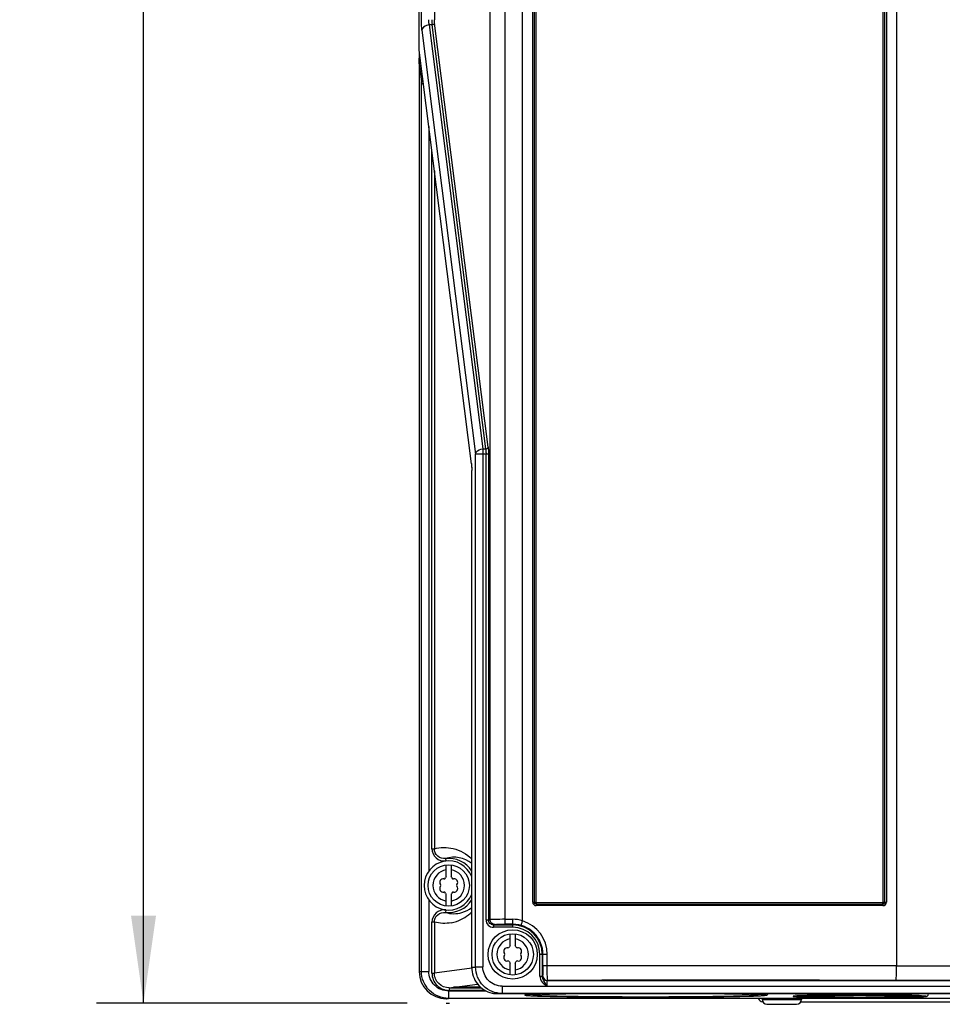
# Model space of a CAD drawing. Header units: inches. Extents: x 0 to 117, y 0 to 83.
# Tile 3 of 70: x 15.64 to 23.02, y 27.46 to 35.33. Entities that reach past the tile are written whole.
import ezdxf

# ---------------------------------------------------------------- set-up
doc = ezdxf.new("R2010")
doc.units = ezdxf.units.IN
doc.header["$LTSCALE"] = 6.431102
doc.header["$MEASUREMENT"] = 0
doc.layers.get('0').update_dxf_attribs({"linetype": 'CONTINUOUS'})
doc.styles.get("Standard").update_dxf_attribs({"font": 'txt', "width": 0.8})
doc.dimstyles.new('DIMSTYLE_1', dxfattribs={"dimtxt": 0.78125, "dimasz": 0.7, "dimexe": 0.18, "dimexo": 0.0625, "dimgap": 0.09, "dimtad": 1, "dimdec": 0, "dimzin": 4, "dimdsep": 46, "dimtxsty": 'STANDARD', "dimblk": '_FILLED', "dimblk1": '_FILLED', "dimblk2": '_FILLED', "dimcen": 0.09, "dimadec": 0, "dimazin": 0, "dimtfac": 1, "dimtdec": 0, "dimtofl": 0, "dimtmove": 0, "dimatfit": 3, "dimldrblk": '_FILLED', "dimfxl": 1, "dimtolj": 1, "dimtzin": 4, "dimarcsym": 0})

# ---------------------------------------------------------------- blocks, each defined once
blk = doc.blocks.new('_FILLED')
at = {"color": 0, "linetype": 'BYBLOCK'}
blk.add_solid([(0, 0), (-1, 0.143), (-1, -0.143)], dxfattribs=at)
blk = doc.blocks.new('*D4')
at = {"color": 7, "linetype": 'CONTINUOUS'}
for p, q in [((18.7406, 53.1218), (16.2572, 53.1218)), ((16.6322, 53.1218), (16.6322, 40.2935)), ((16.6322, 27.4652), (16.6322, 40.2935)), ((18.741, 27.4652), (16.2572, 27.4652))]:
    blk.add_line(p, q, dxfattribs=at)
at = {"color": 7, "linetype": 'CONTINUOUS', "xscale": 0.7, "yscale": 0.7, "zscale": 0.7}
for p, rotation in [((16.6322, 53.1218), 90), ((16.6322, 27.4652), 270)]:
    blk.add_blockref('_FILLED', p, dxfattribs=dict(at, rotation=rotation))
at = {"color": 7, "linetype": 'CONTINUOUS', "insert": (15.6557, 40.2935), "char_height": 0.78125, "width": 1.875, "attachment_point": 2, "rotation": 90, "line_spacing_factor": 0.9}
blk.add_mtext('652', dxfattribs=at)

msp = doc.modelspace()

# ---------------------------------------------------------------- linework, layer by layer
at = {"color": 7, "linetype": 'CONTINUOUS'}
for p, q in [((18.8366, 35.0875), (18.8366, 52.9068)), ((18.8549, 35.3302), (18.8549, 52.8953)), ((19.5214, 52.7065), (19.5214, 28.0966)), ((19.4042, 28.1328), (19.4042, 52.5887)), ((19.6634, 28.1247), (19.6634, 52.5887)), ((22.6556, 52.5887), (22.6556, 27.7649)), ((19.7447, 28.2737), (19.7447, 45.0322)), ((19.7577, 45.0322), (19.7577, 28.2737)), ((19.7706, 45.0322), (19.7706, 28.2737)), ((22.5484, 28.2737), (22.5484, 45.0322)), ((22.5613, 28.2737), (22.5613, 45.0322)), ((22.5743, 45.0322), (22.5743, 28.2737)), ((18.9583, 40.3953), (18.9583, 35.3302)), ((18.9403, 35.2884), (18.9179, 35.2884)), ((18.9179, 35.2884), (19.3462, 31.8978)), ((19.3686, 31.8978), (18.9403, 35.2884)), ((19.3881, 31.9118), (18.9598, 35.3023)), ((18.8593, 35.2466), (19.2876, 31.8561)), ((19.2543, 31.7788), (18.8366, 35.0875)), ((18.8366, 34.976), (18.8383, 35.0717)), ((18.8367, 35.0842), (18.8367, 35.0868)), ((18.8366, 34.9778), (18.8549, 34.8326)), ((18.8366, 34.976), (18.8366, 27.7178)), ((18.8549, 27.7199), (18.8549, 34.8326)), ((18.9135, 34.476), (18.9135, 28.5217)), ((18.9388, 28.6999), (18.9388, 34.2758)), ((18.9583, 34.1212), (18.9583, 28.6999)), ((19.3462, 31.8978), (19.3686, 31.8978)), ((19.3462, 31.8978), (19.3462, 27.7549)), ((19.391, 31.8561), (19.2876, 31.8561)), ((19.2876, 27.7528), (19.2876, 31.8561)), ((19.3715, 28.1314), (19.3715, 31.8561)), ((19.391, 31.8561), (19.391, 28.1328)), ((19.2543, 31.7788), (19.2543, 31.7813)), ((19.2572, 31.7256), (19.257, 31.7256)), ((19.257, 27.7507), (19.257, 31.7256)), ((18.9388, 28.6999), (18.9583, 28.6999)), ((19.0471, 28.622), (19.0495, 28.6025)), ((19.0532, 28.4772), (19.0532, 28.5709)), ((19.0926, 28.5709), (19.0926, 28.4772)), ((18.9135, 28.2916), (18.9135, 27.7199)), ((19.0532, 28.2425), (19.0532, 28.3362)), ((19.0926, 28.3362), (19.0926, 28.2425)), ((19.7447, 28.2737), (19.7706, 28.2737)), ((19.7744, 28.2701), (22.5446, 28.2701)), ((22.5484, 28.2737), (22.5743, 28.2737)), ((19.0495, 28.2109), (19.0471, 28.1914)), ((22.5461, 28.2455), (19.7729, 28.2455)), ((19.7736, 28.2578), (22.5454, 28.2578)), ((18.9583, 28.1135), (18.9388, 28.1135)), ((18.9388, 27.705), (18.9388, 28.1135)), ((18.9583, 28.1135), (18.9583, 27.705)), ((19.3715, 28.1314), (19.391, 28.1314)), ((19.391, 28.1328), (19.4042, 28.1328)), ((19.5214, 28.136), (19.5847, 28.136)), ((19.5847, 28.0725), (19.5847, 28.136)), ((19.4308, 28.0922), (19.4433, 28.0948)), ((19.4308, 28.0922), (19.5847, 28.0922)), ((19.4308, 28.0922), (19.4308, 28.0725)), ((19.5847, 28.0725), (19.4308, 28.0725)), ((19.5847, 28.0966), (19.5214, 28.0966)), ((19.565, 27.9261), (19.565, 28.0197)), ((19.6044, 28.0197), (19.6044, 27.9261)), ((19.8612, 27.8555), (19.8017, 27.8555)), ((19.8017, 27.6811), (19.8017, 27.8555)), ((19.8214, 27.8555), (19.8214, 27.6811)), ((19.8265, 27.7654), (19.8265, 27.8555)), ((19.8612, 27.7663), (19.8612, 27.8555)), ((18.8366, 27.7174), (18.8549, 27.7199)), ((18.8549, 27.7199), (18.9135, 27.7199)), ((19.2576, 27.7463), (18.9583, 27.705)), ((19.257, 27.7507), (19.2572, 27.7507)), ((19.2572, 27.7528), (19.2876, 27.7528)), ((19.2876, 27.7549), (19.3462, 27.7549)), ((19.565, 27.6913), (19.565, 27.785)), ((19.6044, 27.785), (19.6044, 27.6913)), ((19.8265, 27.7654), (22.6556, 27.7663)), ((22.6556, 27.7649), (27.3751, 27.7649)), ((18.9388, 27.705), (18.9583, 27.705)), ((19.8017, 27.6811), (19.8214, 27.6811)), ((19.822, 27.685), (19.8244, 27.6866)), ((19.8614, 27.6457), (19.8638, 27.6473)), ((19.8614, 27.6457), (27.3395, 27.6457)), ((27.3377, 27.6468), (22.6475, 27.6468)), ((19.0719, 27.5628), (19.3718, 27.5628)), ((19.0719, 27.5628), (19.0719, 27.5037)), ((19.0774, 27.5871), (19.1127, 27.592)), ((19.0774, 27.5871), (19.3347, 27.5871)), ((19.0774, 27.5871), (19.0774, 27.5675)), ((19.3636, 27.5675), (19.0774, 27.5675)), ((19.1109, 27.5925), (19.1109, 27.5924)), ((19.1205, 27.5931), (19.3038, 27.6184)), ((19.5006, 27.6016), (27.7002, 27.6016)), ((19.5006, 27.6016), (19.5006, 27.5426)), ((19.0544, 27.5013), (19.0719, 27.5037)), ((28.129, 27.5037), (19.0719, 27.5037)), ((19.4931, 27.5415), (19.5006, 27.5426)), ((19.4931, 27.5415), (27.7078, 27.5415)), ((27.7002, 27.5426), (19.5006, 27.5426)), ((19.7715, 27.5338), (19.7985, 27.5354)), ((19.8125, 27.5216), (19.8232, 27.5213)), ((19.8232, 27.5213), (19.8347, 27.521)), ((20.5268, 27.5134), (20.5321, 27.5134)), ((20.6814, 27.5132), (20.6895, 27.5133)), ((20.8375, 27.5136), (20.842, 27.5136)), ((21.5792, 27.5013), (21.5792, 27.4956)), ((21.5792, 27.4956), (21.8934, 27.4956)), ((21.8941, 27.5013), (21.8941, 27.4956)), ((22.7585, 27.5242), (22.7931, 27.5231)), ((22.76, 27.5136), (22.7695, 27.5138)), ((19.0535, 27.4652), (19.0795, 27.4652)), ((21.5844, 27.4759), (21.5843, 27.4759)), ((21.6185, 27.4562), (21.8548, 27.4562)), ((21.8889, 27.4759), (26.4844, 27.4759))]:
    msp.add_line(p, q, dxfattribs=at)
for points in [[(19.2543, 31.7788), (19.255, 31.7723), (19.2557, 31.7644), (19.2562, 31.7556), (19.2567, 31.746), (19.2569, 31.7359), (19.257, 31.7256)], [(19.7744, 28.2701), (19.7737, 28.2702), (19.773, 28.2703), (19.7725, 28.2706), (19.7719, 28.271), (19.7715, 28.2714), (19.7711, 28.2719), (19.7708, 28.2725), (19.7707, 28.2731), (19.7706, 28.2737)], [(22.5484, 28.2737), (22.5483, 28.2731), (22.5482, 28.2725), (22.5479, 28.2719), (22.5475, 28.2714), (22.5471, 28.271), (22.5465, 28.2706), (22.546, 28.2703), (22.5453, 28.2702), (22.5446, 28.2701)]]:
    msp.add_lwpolyline(points, dxfattribs=at)
for centre, radius in [((19.0729, 28.4067), 0.1654), ((19.5847, 27.8555), 0.1969), ((19.5847, 27.8555), 0.1654)]:
    msp.add_circle(centre, radius, dxfattribs=at)
for centre, radius, start, end in [((19.0729, 28.4067), 0.1969, 20.63056, 339.37997), ((19.1151, 28.4031), 0.2292, 51.74911, 107.24232), ((19.0729, 28.4067), 0.2169, 31.8557, 96.81389), ((19.0729, 28.4067), 0.126, 98.9893, 261.0107), ((19.0729, 28.4067), 0.126, 278.9893, 81.0107), ((19.0287, 28.4322), 0.0278, 79.87712, 220.12227), ((19.0357, 28.4711), 0.0118, 259.87712, 340.12432), ((19.0729, 28.4577), 0.0278, 135.18228, 160.2725), ((19.0729, 28.4577), 0.0278, 19.87712, 44.81772), ((19.1101, 28.4711), 0.0118, 199.87712, 280.12432), ((19.117, 28.4322), 0.0278, 319.87712, 100.12227), ((19.0287, 28.3812), 0.0278, 139.87712, 280.12227), ((18.9985, 28.4067), 0.0118, 319.87712, 40.12432), ((19.0357, 28.3423), 0.0118, 19.87712, 100.12432), ((19.0729, 28.3557), 0.0278, 199.87712, 224.81772), ((19.0729, 28.3557), 0.0278, 315.18228, 340.2725), ((19.1101, 28.3423), 0.0118, 79.87712, 160.12432), ((19.117, 28.3812), 0.0278, 259.87712, 40.12227), ((19.1473, 28.4067), 0.0118, 139.87712, 220.12432), ((19.0729, 28.4067), 0.2169, 263.18611, 328.1443), ((19.1151, 28.4105), 0.2295, 252.77233, 286.24474), ((19.0381, 28.4099), 0.3064, 288.64203, 315.60121), ((19.1155, 28.4094), 0.2283, 286.22674, 308.30389), ((19.0372, 28.412), 0.3086, 280.44259, 288.67857), ((19.5847, 27.8555), 0.2805, 73.69477, 90), ((19.581, 27.8553), 0.2802, 0.04965, 72.89252), ((19.5847, 27.8555), 0.2367, 0, 90), ((19.5847, 27.8555), 0.217, 360, 90), ((19.5857, 27.8555), 0.2408, 359.99305, 90), ((19.5847, 27.8555), 0.126, 98.9893, 261.0107), ((19.5847, 27.8555), 0.126, 278.9893, 81.0107), ((19.5405, 27.881), 0.0278, 79.87712, 220.12227), ((19.5475, 27.9199), 0.0118, 259.87712, 340.12432), ((19.5847, 27.9065), 0.0278, 135.18228, 160.2725), ((19.5847, 27.9065), 0.0278, 19.87712, 44.81772), ((19.6219, 27.9199), 0.0118, 199.87712, 280.12432), ((19.6288, 27.881), 0.0278, 319.87712, 100.12227), ((19.5405, 27.83), 0.0278, 139.87712, 280.12227), ((19.5103, 27.8555), 0.0118, 319.87712, 40.12432), ((19.5475, 27.7911), 0.0118, 19.87712, 100.12432), ((19.5847, 27.8045), 0.0278, 315.18228, 340.2725), ((19.6219, 27.7911), 0.0118, 79.87712, 160.12432), ((19.6288, 27.83), 0.0278, 259.87712, 40.12227), ((19.6591, 27.8555), 0.0118, 139.87712, 220.12432), ((19.0531, 27.7179), 0.2166, 180.01451, 269.98645), ((19.5847, 27.8045), 0.0278, 199.87712, 224.81772), ((19.8614, 27.685), 0.0394, 180.00394, 269.98515), ((19.8638, 27.6866), 0.0394, 180.00604, 269.98305), ((21.1593, -593.5347), 621.1833, 89.8627309, 90.1194909), ((19.1448, 27.0075), 0.5861, 91.66891, 92.37525), ((19.1937, 30.3042), 2.7138, 268.9704, 269.20059), ((19.2304, 21.0074), 6.587, 89.73441, 90.26542), ((19.2923, 26.1719), 1.422, 88.56247, 88.72101), ((19.8564, 29.9332), 2.4117, 267.02313, 267.68047), ((19.9127, 31.2754), 3.7551, 267.49383, 268.04027), ((19.9335, 31.8061), 4.2862, 267.66395, 268.10846), ((19.991, 33.5046), 5.9856, 268.02045, 268.29054), ((19.9186, 25.0563), 2.482, 92.34146, 92.77511), ((20.6388, 79.274), 51.7607, 269.71022, 269.87602), ((20.6466, 82.5057), 54.9925, 269.88078, 270.03633), ((20.6485, 81.3302), 53.8169, 270.04368, 270.20116), ((21.2326, 35.8424), 8.3245, 271.51266, 271.67214), ((21.3745, 25.0535), 2.4848, 87.22751, 87.65801), ((21.5843, 27.5113), 0.0354, 196.50338, 270), ((21.6185, 27.4956), 0.0394, 180, 270), ((21.8548, 27.4956), 0.0394, 270, 360), ((22.0624, 33.0045), 5.4918, 268.29378, 268.88326), ((22.0289, 24.8949), 2.6302, 91.4886, 92.24847), ((22.1444, 36.8052), 9.2934, 268.83442, 268.96783), ((22.0925, 22.7136), 4.8124, 91.30108, 91.62632), ((22.3406, 63.4989), 35.9619, 269.99649, 270.26525), ((22.5692, 37.0895), 9.5777, 271.01612, 271.14145), ((22.6297, 22.8291), 4.6968, 88.37619, 88.65907), ((22.675, 24.4216), 3.1037, 88.04064, 88.37913), ((22.6452, 33.4713), 5.9588, 271.19521, 271.69307), ((22.7424, 30.1627), 2.6487, 271.70795, 272.32539)]:
    msp.add_arc(centre, radius, start, end, dxfattribs=at)
for points, knots in [([(18.8593, 35.2466), (18.8586, 35.2526), (18.8558, 35.2803), (18.8549, 35.3082), (18.8549, 35.3302)], [0, 0, 0, 0, 0.214577, 1, 1, 1, 1]), ([(18.9179, 35.2884), (18.9107, 35.288), (18.8866, 35.2838), (18.8616, 35.2642), (18.8593, 35.2467)], [0, 0, 0, 0, 0.290426, 1, 1, 1, 1]), ([(18.9179, 35.2884), (18.9171, 35.2914), (18.9144, 35.3051), (18.9135, 35.3192), (18.9135, 35.3302)], [0, 0, 0, 0, 0.215701, 1, 1, 1, 1]), ([(18.9388, 35.3302), (18.9388, 35.3264), (18.9389, 35.3124), (18.9394, 35.2985), (18.9403, 35.2884)], [0, 0, 0, 0, 0.275786, 1, 1, 1, 1]), ([(18.9598, 35.3023), (18.9596, 35.3043), (18.9586, 35.3136), (18.9583, 35.3229), (18.9583, 35.3302)], [0, 0, 0, 0, 0.214577, 1, 1, 1, 1]), ([(18.8713, 34.81), (18.8691, 34.8115), (18.8617, 34.8173), (18.8562, 34.826), (18.8549, 34.8326)], [0, 0, 0, 0, 0.285923, 1, 1, 1, 1]), ([(19.2876, 31.8561), (19.2883, 31.8615), (19.2984, 31.8855), (19.3266, 31.8966), (19.3462, 31.8978)], [0, 0, 0, 0, 0.215909, 1, 1, 1, 1]), ([(19.3686, 31.8978), (19.3691, 31.8949), (19.3709, 31.881), (19.3715, 31.867), (19.3715, 31.8561)], [0, 0, 0, 0, 0.214909, 1, 1, 1, 1]), ([(19.3881, 31.9118), (19.3886, 31.9078), (19.3905, 31.8893), (19.391, 31.8707), (19.391, 31.8561)], [0, 0, 0, 0, 0.214585, 1, 1, 1, 1]), ([(19.2542, 31.7813), (19.2547, 31.7774), (19.2566, 31.7589), (19.2572, 31.7402), (19.2572, 31.7256)], [0, 0, 0, 0, 0.214583, 1, 1, 1, 1]), ([(18.9388, 28.6999), (18.9388, 28.6729), (18.9637, 28.6165), (19.0227, 28.5993), (19.0495, 28.6025)], [0, 0, 0, 0, 0.499774, 1, 1, 1, 1]), ([(18.9583, 28.6999), (19.0065, 28.7126), (19.1182, 28.7146), (19.2171, 28.6586), (19.257, 28.6178)], [0, 0, 0, 0, 0.466299, 1, 1, 1, 1]), ([(19.0471, 28.622), (19.0257, 28.6195), (18.9784, 28.633), (18.9583, 28.6783), (18.9583, 28.6999)], [0, 0, 0, 0, 0.500273, 1, 1, 1, 1]), ([(19.7447, 28.2737), (19.7447, 28.2665), (19.7507, 28.2515), (19.7657, 28.2455), (19.7729, 28.2455)], [0, 0, 0, 0, 0.501285, 1, 1, 1, 1]), ([(19.7736, 28.2578), (19.7698, 28.2578), (19.7641, 28.2588), (19.7587, 28.265), (19.7605, 28.269), (19.7617, 28.2705)], [0, 0, 0, 0, 0.51349, 0.733642, 1, 1, 1, 1]), ([(22.5461, 28.2455), (22.5533, 28.2455), (22.5683, 28.2515), (22.5743, 28.2665), (22.5743, 28.2737)], [0, 0, 0, 0, 0.498712, 1, 1, 1, 1]), ([(22.5613, 28.2737), (22.5613, 28.2699), (22.5603, 28.2642), (22.554, 28.2588), (22.5501, 28.2607), (22.5486, 28.2619)], [0, 0, 0, 0, 0.515403, 0.734942, 1, 1, 1, 1]), ([(19.0495, 28.2109), (19.0227, 28.2141), (18.9637, 28.1969), (18.9388, 28.1405), (18.9388, 28.1135)], [0, 0, 0, 0, 0.500232, 1, 1, 1, 1]), ([(18.9583, 28.1135), (18.9583, 28.1351), (18.9784, 28.1804), (19.0257, 28.1939), (19.0471, 28.1914)], [0, 0, 0, 0, 0.499736, 1, 1, 1, 1]), ([(19.3715, 28.1314), (19.3715, 28.1164), (19.3843, 28.0849), (19.4158, 28.0725), (19.4308, 28.0725)], [0, 0, 0, 0, 0.499819, 1, 1, 1, 1]), ([(19.4308, 28.0922), (19.4208, 28.0922), (19.3997, 28.1003), (19.391, 28.1213), (19.391, 28.1314)], [0, 0, 0, 0, 0.500081, 1, 1, 1, 1]), ([(19.5214, 28.136), (19.4954, 28.136), (19.4564, 28.1348), (19.4171, 28.1359), (19.4042, 28.1342)], [0, 0, 0, 0, 0.666477, 1, 1, 1, 1]), ([(19.4433, 28.0948), (19.4333, 28.0948), (19.4125, 28.1033), (19.4042, 28.1241), (19.4042, 28.1342)], [0, 0, 0, 0, 0.498414, 1, 1, 1, 1]), ([(19.6547, 28.0862), (19.6538, 28.0869), (19.6556, 28.0919), (19.6568, 28.1036), (19.661, 28.1158), (19.6636, 28.1246)], [0, 0, 0, 0, 0.086488, 0.304072, 1, 1, 1, 1]), ([(19.4433, 28.0948), (19.4518, 28.0966), (19.4781, 28.0955), (19.504, 28.0966), (19.5214, 28.0966)], [0, 0, 0, 0, 0.333604, 1, 1, 1, 1]), ([(19.0719, 27.5037), (19.0167, 27.5038), (18.9015, 27.5496), (18.855, 27.6647), (18.8549, 27.7199)], [0, 0, 0, 0, 0.500001, 1, 1, 1, 1]), ([(19.0719, 27.5628), (19.0316, 27.5628), (18.9477, 27.5959), (18.9135, 27.6797), (18.9135, 27.7199)], [0, 0, 0, 0, 0.500188, 1, 1, 1, 1]), ([(19.2572, 27.7507), (19.2572, 27.7044), (19.2896, 27.6091), (19.3747, 27.5556), (19.4196, 27.5446)], [0, 0, 0, 0, 0.499922, 1, 1, 1, 1]), ([(19.5006, 27.5426), (19.4464, 27.5426), (19.3334, 27.5877), (19.2877, 27.7006), (19.2876, 27.7549)], [0, 0, 0, 0, 0.499996, 1, 1, 1, 1]), ([(19.5006, 27.6016), (19.4614, 27.6016), (19.3795, 27.6339), (19.3462, 27.7156), (19.3462, 27.7549)], [0, 0, 0, 0, 0.500188, 1, 1, 1, 1]), ([(19.8265, 27.7654), (19.8265, 27.7554), (19.826, 27.7372), (19.8269, 27.7121), (19.8239, 27.6977), (19.8262, 27.6878), (19.8244, 27.6866)], [0, 0, 0, 0, 0.380079, 0.70228, 0.919059, 1, 1, 1, 1]), ([(19.8638, 27.6473), (19.8615, 27.6495), (19.8645, 27.6633), (19.8607, 27.686), (19.8618, 27.723), (19.8612, 27.7504), (19.8612, 27.7654)], [0, 0, 0, 0, 0.081141, 0.298549, 0.620765, 1, 1, 1, 1]), ([(22.6475, 27.6468), (22.6507, 27.6477), (22.65, 27.6642), (22.6545, 27.6847), (22.6548, 27.7229), (22.6555, 27.75), (22.6556, 27.7649)], [0, 0, 0, 0, 0.084483, 0.302047, 0.622952, 1, 1, 1, 1]), ([(18.9388, 27.705), (18.9388, 27.6698), (18.9687, 27.5964), (19.0422, 27.5675), (19.0774, 27.5675)], [0, 0, 0, 0, 0.499815, 1, 1, 1, 1]), ([(19.0774, 27.5871), (19.0472, 27.5871), (18.9841, 27.6118), (18.9583, 27.6748), (18.9583, 27.705)], [0, 0, 0, 0, 0.500218, 1, 1, 1, 1]), ([(19.8017, 27.6811), (19.8028, 27.6642), (19.816, 27.6295), (19.8459, 27.611), (19.8602, 27.6016)], [0, 0, 0, 0, 0.496701, 1, 1, 1, 1]), ([(19.8214, 27.6811), (19.8215, 27.6821), (19.8211, 27.6852), (19.822, 27.6837), (19.822, 27.6835)], [0, 0, 0, 0, 0.804179, 1, 1, 1, 1]), ([(19.8593, 27.6024), (19.8493, 27.622), (19.8289, 27.6444), (19.8214, 27.6737), (19.8214, 27.6811)], [0, 0, 0, 0, 0.747918, 1, 1, 1, 1]), ([(19.8593, 27.6021), (19.8593, 27.6076), (19.8595, 27.6175), (19.8593, 27.6316), (19.8611, 27.6393), (19.8602, 27.6453), (19.8614, 27.6457)], [0, 0, 0, 0, 0.376876, 0.699141, 0.91685, 1, 1, 1, 1]), ([(19.1205, 27.5931), (19.1193, 27.5931), (19.1162, 27.5929), (19.1131, 27.593), (19.1112, 27.5926)], [0, 0, 0, 0, 0.375299, 1, 1, 1, 1]), ([(19.1127, 27.592), (19.114, 27.5919), (19.1248, 27.5912), (19.1355, 27.591), (19.1449, 27.5909)], [0, 0, 0, 0, 0.125131, 1, 1, 1, 1]), ([(19.1998, 27.5943), (19.1926, 27.5943), (19.1685, 27.5941), (19.1445, 27.5939), (19.1277, 27.5933)], [0, 0, 0, 0, 0.301535, 1, 1, 1, 1]), ([(19.1558, 27.5907), (19.2024, 27.59), (19.2606, 27.59), (19.3189, 27.5909), (19.3305, 27.5912)], [0, 0, 0, 0, 0.800759, 1, 1, 1, 1]), ([(19.324, 27.5936), (19.3197, 27.5937), (19.2986, 27.5941), (19.2776, 27.5942), (19.2609, 27.5943)], [0, 0, 0, 0, 0.206194, 1, 1, 1, 1]), ([(19.4193, 27.5446), (19.4237, 27.5443), (19.4482, 27.5428), (19.4728, 27.5415), (19.4931, 27.5415)], [0, 0, 0, 0, 0.178881, 1, 1, 1, 1]), ([(19.7311, 27.5354), (19.724, 27.535), (19.7121, 27.5342), (19.6957, 27.5333), (19.6883, 27.5316), (19.6821, 27.5312), (19.6821, 27.5301)], [0, 0, 0, 0, 0.432121, 0.743112, 0.931832, 1, 1, 1, 1]), ([(19.6821, 27.5301), (19.6821, 27.5297), (19.6835, 27.5291), (19.6844, 27.5289), (19.6852, 27.5287)], [0, 0, 0, 0, 0.297613, 1, 1, 1, 1]), ([(19.6852, 27.5287), (19.6873, 27.5283), (19.7026, 27.5262), (19.7179, 27.5255), (19.7311, 27.5248)], [0, 0, 0, 0, 0.140044, 1, 1, 1, 1]), ([(19.792, 27.5379), (19.7862, 27.5377), (19.7659, 27.537), (19.7456, 27.5361), (19.7311, 27.5354)], [0, 0, 0, 0, 0.285507, 1, 1, 1, 1]), ([(19.7458, 27.5301), (19.7458, 27.5323), (19.7593, 27.5312), (19.765, 27.5333), (19.7715, 27.5338)], [0, 0, 0, 0, 0.258008, 1, 1, 1, 1]), ([(19.7487, 27.5288), (19.748, 27.529), (19.7471, 27.5292), (19.7458, 27.5297), (19.7458, 27.5301)], [0, 0, 0, 0, 0.702192, 1, 1, 1, 1]), ([(19.8172, 27.5239), (19.8087, 27.5243), (19.7859, 27.5256), (19.7628, 27.5258), (19.7487, 27.5288)], [0, 0, 0, 0, 0.371231, 1, 1, 1, 1]), ([(19.8132, 27.536), (19.8063, 27.5357), (19.7872, 27.5347), (19.768, 27.534), (19.7559, 27.5322)], [0, 0, 0, 0, 0.360639, 1, 1, 1, 1]), ([(19.792, 27.5223), (19.8275, 27.5211), (20.0225, 27.5163), (20.2175, 27.5147), (20.377, 27.5139)], [0, 0, 0, 0, 0.182429, 1, 1, 1, 1]), ([(20.0308, 27.5415), (20.0085, 27.5412), (19.9359, 27.5398), (19.8634, 27.5382), (19.8132, 27.536)], [0, 0, 0, 0, 0.308063, 1, 1, 1, 1]), ([(19.8172, 27.5362), (19.8309, 27.5368), (19.9021, 27.5392), (19.9732, 27.5406), (20.0307, 27.5415)], [0, 0, 0, 0, 0.192532, 1, 1, 1, 1]), ([(21.4761, 27.5239), (21.3654, 27.5194), (21.0889, 27.516), (20.6466, 27.5133), (20.2044, 27.516), (19.9278, 27.5194), (19.8172, 27.5239)], [0, 0, 0, 0, 0.200182, 0.500008, 0.799829, 1, 1, 1, 1]), ([(19.8347, 27.521), (20.1033, 27.5137), (20.6426, 27.5128), (21.1819, 27.5137), (21.4523, 27.5208)], [0, 0, 0, 0, 0.498387, 1, 1, 1, 1]), ([(20.842, 27.5136), (20.9095, 27.5138), (21.1293, 27.5152), (21.3491, 27.5172), (21.5013, 27.5223)], [0, 0, 0, 0, 0.307101, 1, 1, 1, 1]), ([(21.4814, 27.536), (21.4677, 27.5365), (21.3947, 27.5392), (21.3217, 27.5406), (21.2624, 27.5415)], [0, 0, 0, 0, 0.188001, 1, 1, 1, 1]), ([(21.2626, 27.5415), (21.2843, 27.5412), (21.3555, 27.5399), (21.4266, 27.5382), (21.4761, 27.5362)], [0, 0, 0, 0, 0.304761, 1, 1, 1, 1]), ([(21.5013, 27.5379), (21.4907, 27.5382), (21.4411, 27.5397), (21.3914, 27.5408), (21.3524, 27.5415)], [0, 0, 0, 0, 0.213966, 1, 1, 1, 1]), ([(21.4755, 27.5214), (21.4817, 27.5216), (21.5039, 27.5223), (21.5261, 27.5231), (21.5421, 27.5238)], [0, 0, 0, 0, 0.278745, 1, 1, 1, 1]), ([(21.5475, 27.5301), (21.5475, 27.5285), (21.5382, 27.5287), (21.5277, 27.5261), (21.5037, 27.5254), (21.4864, 27.5244), (21.4761, 27.5239)], [0, 0, 0, 0, 0.066677, 0.255902, 0.56799, 1, 1, 1, 1]), ([(21.5387, 27.532), (21.544, 27.5302), (21.5009, 27.5376), (21.495, 27.5354), (21.4814, 27.536)], [0, 0, 0, 0, 0.28992, 1, 1, 1, 1]), ([(21.4947, 27.5354), (21.5024, 27.535), (21.5152, 27.5342), (21.5329, 27.5333), (21.5408, 27.5315), (21.5475, 27.5313), (21.5475, 27.5301)], [0, 0, 0, 0, 0.432222, 0.743569, 0.932406, 1, 1, 1, 1]), ([(21.5622, 27.5354), (21.5578, 27.5356), (21.5376, 27.5366), (21.5173, 27.5373), (21.5013, 27.5379)], [0, 0, 0, 0, 0.214136, 1, 1, 1, 1]), ([(21.5013, 27.5223), (21.5071, 27.5225), (21.5274, 27.5232), (21.5477, 27.524), (21.5622, 27.5248)], [0, 0, 0, 0, 0.285507, 1, 1, 1, 1]), ([(21.5421, 27.5238), (21.5598, 27.5246), (21.5866, 27.5253), (21.6239, 27.5303), (21.6291, 27.5415)], [0, 0, 0, 0, 0.58863, 1, 1, 1, 1]), ([(21.6081, 27.5314), (21.606, 27.5319), (21.5907, 27.5339), (21.5754, 27.5347), (21.5622, 27.5354)], [0, 0, 0, 0, 0.140044, 1, 1, 1, 1]), ([(21.5622, 27.5248), (21.5693, 27.5251), (21.5812, 27.526), (21.5976, 27.5269), (21.605, 27.5286), (21.6112, 27.5289), (21.6112, 27.5301)], [0, 0, 0, 0, 0.432121, 0.743112, 0.931832, 1, 1, 1, 1]), ([(21.6112, 27.5301), (21.6112, 27.5304), (21.6098, 27.531), (21.6089, 27.5313), (21.6081, 27.5314)], [0, 0, 0, 0, 0.297613, 1, 1, 1, 1]), ([(21.8175, 27.5415), (21.8519, 27.5407), (22.0256, 27.5377), (22.1992, 27.537), (22.3384, 27.5369)], [0, 0, 0, 0, 0.198471, 1, 1, 1, 1]), ([(21.8655, 27.5232), (21.8601, 27.5229), (21.851, 27.5224), (21.8384, 27.5219), (21.8329, 27.5206), (21.828, 27.5206), (21.828, 27.5197)], [0, 0, 0, 0, 0.432249, 0.743861, 0.93295, 1, 1, 1, 1]), ([(21.828, 27.5197), (21.828, 27.5189), (21.8329, 27.5189), (21.8351, 27.5182), (21.8375, 27.518)], [0, 0, 0, 0, 0.261722, 1, 1, 1, 1]), ([(21.8375, 27.518), (21.8393, 27.5178), (21.8486, 27.5171), (21.8579, 27.5167), (21.8655, 27.5163)], [0, 0, 0, 0, 0.189183, 1, 1, 1, 1]), ([(21.847, 27.5409), (22.0123, 27.5375), (22.3422, 27.5363), (22.672, 27.5376), (22.8364, 27.541)], [0, 0, 0, 0, 0.501367, 1, 1, 1, 1]), ([(21.9411, 27.5255), (21.9336, 27.5253), (21.9084, 27.5247), (21.8832, 27.5239), (21.8655, 27.5232)], [0, 0, 0, 0, 0.296264, 1, 1, 1, 1]), ([(21.8655, 27.5163), (21.8706, 27.5161), (21.8958, 27.5151), (21.921, 27.5145), (21.9411, 27.514)], [0, 0, 0, 0, 0.202561, 1, 1, 1, 1]), ([(21.8858, 27.5197), (21.8858, 27.5206), (21.891, 27.5205), (21.8969, 27.5219), (21.9103, 27.5223), (21.9199, 27.5228), (21.9257, 27.5231)], [0, 0, 0, 0, 0.066594, 0.25592, 0.56796, 1, 1, 1, 1]), ([(21.9605, 27.5153), (21.9498, 27.5156), (21.9319, 27.5165), (21.9066, 27.5164), (21.8958, 27.5194), (21.8858, 27.5181), (21.8858, 27.5197)], [0, 0, 0, 0, 0.429598, 0.743173, 0.934114, 1, 1, 1, 1]), ([(21.9559, 27.5241), (21.9482, 27.5238), (21.9274, 27.523), (21.9065, 27.5228), (21.8936, 27.5211)], [0, 0, 0, 0, 0.370497, 1, 1, 1, 1]), ([(22.7844, 27.5415), (22.636, 27.5386), (22.3392, 27.5374), (22.0424, 27.5386), (21.894, 27.5415)], [0, 0, 0, 0, 0.5, 1, 1, 1, 1]), ([(22.778, 27.5255), (22.6385, 27.5286), (22.3595, 27.5295), (22.0805, 27.5286), (21.9411, 27.5255)], [0, 0, 0, 0, 0.500004, 1, 1, 1, 1]), ([(21.9411, 27.514), (22.0805, 27.5109), (22.3595, 27.51), (22.6385, 27.5109), (22.778, 27.514)], [0, 0, 0, 0, 0.500004, 1, 1, 1, 1]), ([(21.9605, 27.5242), (22.0935, 27.5278), (22.3595, 27.5282), (22.6256, 27.5278), (22.7585, 27.5242)], [0, 0, 0, 0, 0.500005, 1, 1, 1, 1]), ([(22.7585, 27.5153), (22.6255, 27.5117), (22.3595, 27.5113), (22.0935, 27.5117), (21.9605, 27.5153)], [0, 0, 0, 0, 0.500005, 1, 1, 1, 1]), ([(21.977, 27.5133), (22.0349, 27.5123), (22.2889, 27.5097), (22.543, 27.5098), (22.7391, 27.5132)], [0, 0, 0, 0, 0.228044, 1, 1, 1, 1]), ([(22.7396, 27.5247), (22.614, 27.5276), (22.3618, 27.5284), (22.1097, 27.5277), (21.9832, 27.5248)], [0, 0, 0, 0, 0.498363, 1, 1, 1, 1]), ([(22.5071, 27.5373), (22.5413, 27.5375), (22.6592, 27.5382), (22.7771, 27.5396), (22.8609, 27.5415)], [0, 0, 0, 0, 0.28949, 1, 1, 1, 1]), ([(22.8332, 27.5197), (22.8332, 27.5181), (22.8232, 27.5194), (22.8124, 27.5164), (22.7872, 27.5165), (22.7692, 27.5156), (22.7585, 27.5153)], [0, 0, 0, 0, 0.065886, 0.256827, 0.570403, 1, 1, 1, 1]), ([(22.8535, 27.5232), (22.8484, 27.5234), (22.8233, 27.5244), (22.7981, 27.525), (22.778, 27.5255)], [0, 0, 0, 0, 0.202561, 1, 1, 1, 1]), ([(22.778, 27.514), (22.7854, 27.5142), (22.8106, 27.5148), (22.8358, 27.5155), (22.8536, 27.5163)], [0, 0, 0, 0, 0.296264, 1, 1, 1, 1]), ([(22.8261, 27.521), (22.8248, 27.5209), (22.8099, 27.5238), (22.7948, 27.523), (22.7811, 27.5235)], [0, 0, 0, 0, 0.087943, 1, 1, 1, 1]), ([(22.7931, 27.5231), (22.7989, 27.5229), (22.8086, 27.5223), (22.8221, 27.5219), (22.828, 27.5205), (22.8332, 27.5206), (22.8332, 27.5197)], [0, 0, 0, 0, 0.432026, 0.744086, 0.933424, 1, 1, 1, 1]), ([(22.8498, 27.5161), (22.8589, 27.5165), (22.8733, 27.5173), (22.8903, 27.5184), (22.9045, 27.5225), (22.9107, 27.5325), (22.9107, 27.5394)], [0, 0, 0, 0, 0.380392, 0.608856, 0.710279, 1, 1, 1, 1]), ([(22.8815, 27.5215), (22.8798, 27.5217), (22.8704, 27.5224), (22.8611, 27.5228), (22.8535, 27.5232)], [0, 0, 0, 0, 0.189183, 1, 1, 1, 1]), ([(22.8536, 27.5163), (22.859, 27.5166), (22.868, 27.5171), (22.8806, 27.5176), (22.8862, 27.5189), (22.891, 27.5189), (22.891, 27.5197)], [0, 0, 0, 0, 0.432249, 0.743861, 0.93295, 1, 1, 1, 1]), ([(22.891, 27.5197), (22.891, 27.5206), (22.8861, 27.5205), (22.8839, 27.5213), (22.8815, 27.5215)], [0, 0, 0, 0, 0.261722, 1, 1, 1, 1])]:
    msp.add_open_spline(points, degree=3, knots=knots, dxfattribs=at)
for points in [[(18.9598, 35.3024), (18.9588, 35.2944), (18.9482, 35.2889), (18.9403, 35.2884)], [(18.8487, 34.989), (18.8431, 34.9872), (18.8367, 34.9819), (18.8366, 34.976)], [(18.8549, 34.8326), (18.8556, 34.8383), (18.8615, 34.843), (18.8669, 34.8449)], [(19.3686, 31.8978), (19.3766, 31.8983), (19.3871, 31.9038), (19.3881, 31.9118)], [(19.7736, 28.2578), (19.7742, 28.2614), (19.7744, 28.2652), (19.7741, 28.2688)], [(22.5454, 28.2578), (22.5448, 28.2614), (22.5445, 28.2652), (22.5449, 28.2688)], [(19.7736, 28.2578), (19.773, 28.2542), (19.7728, 28.2504), (19.7731, 28.2468)], [(22.5454, 28.2578), (22.5459, 28.2542), (22.5462, 28.2504), (22.5459, 28.2468)], [(19.0931, 28.1085), (19.0489, 28.1003), (19.0018, 28.1021), (18.9583, 28.1135)]]:
    msp.add_open_spline(points, degree=3, dxfattribs=at)

# ---------------------------------------------------------------- dimensions: what is measured, and where the dimension line sits
dim = msp.add_linear_dim(base=(16.6322, 27.4652), p1=(18.7406, 53.1218), p2=(18.741, 27.4652), angle=270, dimstyle='DIMSTYLE_1', dxfattribs=at)
dim.commit()
dim.dimension.update_dxf_attribs({"geometry": '*D4', "text_midpoint": (16.4664, 39.4554), "dimtype": 160})

doc.saveas('drawing.dxf')
